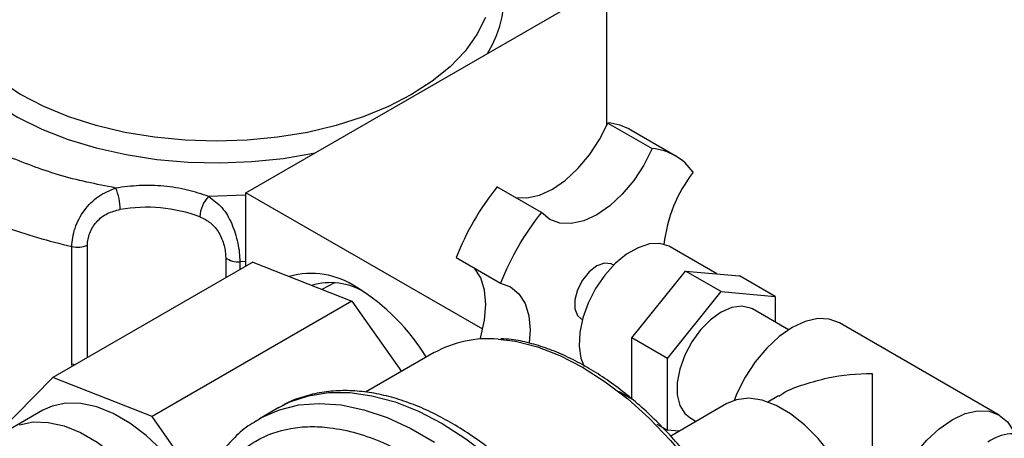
# Model space of a CAD drawing. Header units: inches. Extents: x 4 to 194, y 4 to 148.
# Tile 45 of 88: x 161.67 to 171.75, y 57.67 to 61.96. Entities that reach past the tile are written whole.
import ezdxf

# ---------------------------------------------------------------- set-up
doc = ezdxf.new("R2010")
doc.units = ezdxf.units.IN
doc.header["$LTSCALE"] = 18
doc.header["$MEASUREMENT"] = 0
doc.layers.add('SLD-DEFPOINTS', color=7, linetype='Continuous')
doc.layers.add('TEXT', color=140, linetype='Continuous', lineweight=25)
doc.dimstyles.new('SLDDIMSTYLE3', dxfattribs={"dimtxt": 0.18, "dimasz": 2.34, "dimexe": 0, "dimexo": 0.0625, "dimgap": 0, "dimtad": 0, "dimtih": 1, "dimtoh": 1, "dimdec": 0, "dimrnd": 1e-09, "dimzin": 0, "dimdsep": 46, "dimtxsty": 'Standard', "dimsah": 1, "dimcen": 0.09, "dimadec": 0, "dimazin": 0, "dimtfac": 2.34, "dimtdec": 0, "dimtofl": 0, "dimtmove": 0, "dimatfit": 3, "dimfxl": 0, "dimfrac": 2, "dimtolj": 1, "dimtzin": 0, "dimarcsym": 0})

msp = doc.modelspace()

# ---------------------------------------------------------------- linework, layer by layer
for p, q in [((167.676, 69.439), (167.676, 60.873)), ((163.985, 60.187), (167.676, 62.317)), ((167.688, 60.901), (168.143, 60.639)), ((168.379, 60.566), (167.925, 60.828)), ((163.976, 60.163), (163.605, 60.148)), ((163.985, 59.435), (163.985, 60.187)), ((166.408, 58.788), (163.985, 60.187)), ((167.009, 59.984), (166.554, 60.247)), ((162.203, 58.434), (162.203, 59.637)), ((162.363, 58.498), (162.363, 59.651)), ((168.805, 59.356), (168.325, 59.632)), ((164.054, 59.475), (162.009, 58.294)), ((163.778, 59.522), (163.778, 59.315)), ((163.985, 59.482), (163.922, 59.48)), ((163.922, 59.48), (163.922, 59.398)), ((164.054, 59.475), (165.07, 59.075)), ((166.136, 59.523), (166.591, 59.26)), ((167.75, 59.445), (167.737, 59.453)), ((167.934, 58.699), (168.485, 59.384)), ((168.849, 59.174), (168.485, 59.384)), ((168.485, 59.384), (169.036, 59.335)), ((164.89, 59.264), (164.761, 59.197)), ((169.4, 59.125), (169.036, 59.335)), ((168.298, 58.489), (168.849, 59.174)), ((168.849, 59.174), (169.4, 59.125)), ((165.07, 59.075), (163.025, 57.894)), ((165.07, 59.075), (165.578, 58.356)), ((169.4, 59.125), (169.4, 58.863)), ((169.538, 58.784), (169.17, 58.996)), ((167.415, 58.896), (167.428, 58.888)), ((171.695, 57.91), (170.058, 58.855)), ((168.298, 58.489), (167.934, 58.699)), ((167.934, 58.074), (167.934, 58.699)), ((165.913, 58.55), (165.209, 58.143)), ((168.298, 57.754), (168.298, 58.489)), ((162.207, 58.408), (162.203, 58.434)), ((162.009, 58.294), (161.405, 57.681)), ((163.025, 57.894), (162.009, 58.294)), ((167.805, 58.151), (167.934, 58.077)), ((169.435, 58.106), (169.326, 58.043)), ((161.907, 57.959), (161.573, 57.766)), ((164.323, 57.988), (164.123, 57.872)), ((164.323, 57.988), (164.342, 57.998)), ((168.907, 58.027), (168.332, 57.695)), ((163.537, 57.169), (163.025, 57.894)), ((164.09, 57.852), (164.123, 57.872)), ((168.527, 57.883), (168.592, 57.845)), ((168.189, 57.816), (168.298, 57.754)), ((168.416, 57.743), (168.298, 57.754)), ((168.317, 57.686), (168.316, 57.686))]:
    msp.add_line(p, q)
at = {"flags": 128}
for points in [[(160.725, 62.129), (160.756, 61.942), (160.823, 61.758), (160.925, 61.579), (161.059, 61.408), (161.226, 61.246), (161.423, 61.096), (161.647, 60.96), (161.895, 60.838), (162.166, 60.733), (162.454, 60.646), (162.758, 60.578), (163.073, 60.529), (163.395, 60.501), (163.72, 60.493), (164.045, 60.506), (164.366, 60.539), (164.678, 60.593), (164.694, 60.596)], [(165.891, 61.329), (165.679, 61.192), (165.443, 61.07), (165.184, 60.964), (164.907, 60.875), (164.614, 60.805), (164.309, 60.755), (163.996, 60.724), (163.679, 60.714), (163.363, 60.724), (163.05, 60.755), (162.745, 60.805), (162.452, 60.875), (162.174, 60.964), (161.916, 61.07), (161.679, 61.192), (161.468, 61.329), (161.284, 61.478), (161.131, 61.638), (161.01, 61.807), (160.922, 61.983)], [(166.437, 61.983), (166.349, 61.807), (166.228, 61.638), (166.074, 61.478), (165.891, 61.329)], [(166.743, 60.138), (166.86, 60.133), (166.988, 60.162), (167.121, 60.224), (167.254, 60.316), (167.382, 60.435), (167.5, 60.575), (167.604, 60.733), (167.688, 60.901)], [(168.143, 60.639), (168.058, 60.47), (167.955, 60.313), (167.837, 60.172), (167.709, 60.053), (167.576, 59.962), (167.443, 59.9), (167.315, 59.871), (167.197, 59.876), (167.094, 59.914), (167.009, 59.984)], [(168.325, 59.632), (168.315, 59.638), (168.221, 59.666), (168.114, 59.662), (167.999, 59.624), (167.881, 59.556), (167.765, 59.461), (167.658, 59.342), (167.564, 59.205), (167.488, 59.057), (167.433, 58.905), (167.401, 58.755), (167.395, 58.616), (167.414, 58.492), (167.448, 58.408)], [(167.737, 59.453), (167.722, 59.46), (167.654, 59.466), (167.576, 59.437), (167.498, 59.376), (167.43, 59.291), (167.379, 59.192), (167.352, 59.09), (167.352, 58.999), (167.379, 58.929), (167.415, 58.896)], [(166.381, 58.689), (166.388, 58.712), (166.426, 58.882), (166.44, 59.043), (166.426, 59.189), (166.388, 59.314), (166.325, 59.414), (166.325, 59.414)], [(166.591, 59.26), (166.694, 59.222), (166.779, 59.152), (166.842, 59.052), (166.881, 58.927), (166.894, 58.781), (166.885, 58.648)], [(169.17, 58.996), (169.15, 59.006), (169.06, 59.026), (168.958, 59.012), (168.849, 58.964), (168.74, 58.886), (168.637, 58.782), (168.547, 58.658), (168.475, 58.522), (168.424, 58.38), (168.397, 58.242), (168.397, 58.116), (168.424, 58.008), (168.475, 57.925), (168.527, 57.883)], [(170.058, 58.855), (169.955, 58.893), (169.837, 58.898), (169.709, 58.869), (169.576, 58.807), (169.443, 58.715), (169.315, 58.596), (169.197, 58.455), (169.094, 58.298), (169.009, 58.13), (168.981, 58.06)], [(166.565, 58.688), (166.745, 58.665), (166.969, 58.608), (167.198, 58.519), (167.43, 58.399), (167.662, 58.251), (167.892, 58.075), (168.116, 57.874), (168.331, 57.65), (168.537, 57.406), (168.729, 57.145), (168.906, 56.869), (169.066, 56.582), (169.206, 56.287), (169.326, 55.988), (169.424, 55.688), (169.498, 55.391), (169.548, 55.1), (169.573, 54.819), (169.573, 54.551), (169.548, 54.299), (169.498, 54.065), (169.424, 53.854), (169.398, 53.797)], [(162.203, 58.434), (162.223, 58.431), (162.242, 58.429)], [(164.342, 57.998), (164.434, 58.044), (164.624, 58.108), (164.83, 58.14), (165.047, 58.14), (165.275, 58.108), (165.511, 58.044), (165.751, 57.948), (165.994, 57.822)], [(170.064, 56.022), (170.125, 56.066), (170.206, 56.161), (170.263, 56.283), (170.296, 56.43), (170.303, 56.595), (170.283, 56.774), (170.238, 56.962), (170.168, 57.151), (170.077, 57.336), (169.966, 57.511), (169.84, 57.671), (169.703, 57.81), (169.558, 57.923), (169.412, 58.008), (169.267, 58.061), (169.13, 58.081), (169.004, 58.067), (168.907, 58.027)], [(163.503, 57.053), (163.422, 57.183), (163.281, 57.375), (163.128, 57.548), (162.965, 57.7), (162.797, 57.827), (162.627, 57.925), (162.459, 57.993), (162.296, 58.029), (162.143, 58.032), (162.002, 58.002), (161.907, 57.959)], [(164.123, 57.872), (164.144, 57.884), (164.327, 57.964), (164.525, 58.013), (164.737, 58.029), (164.96, 58.013), (165.192, 57.964), (165.43, 57.884), (165.672, 57.773), (165.916, 57.633)], [(170.972, 56.199), (170.952, 56.197), (170.834, 56.201), (170.73, 56.24), (170.646, 56.31), (170.583, 56.41), (170.544, 56.535), (170.531, 56.681), (170.544, 56.842), (170.583, 57.012), (170.646, 57.185), (170.73, 57.353), (170.834, 57.511), (170.952, 57.652), (171.079, 57.77), (171.212, 57.862), (171.346, 57.924), (171.473, 57.953), (171.591, 57.948), (171.695, 57.91), (171.779, 57.84), (171.842, 57.74), (171.85, 57.721)], [(161.668, 57.809), (161.808, 57.839), (161.962, 57.835), (162.124, 57.799), (162.292, 57.732), (162.463, 57.633), (162.631, 57.507), (162.793, 57.355), (162.947, 57.182), (163.087, 56.99), (163.212, 56.784), (163.318, 56.569), (163.393, 56.379)], [(165.994, 57.822), (166.237, 57.667), (166.478, 57.485), (166.713, 57.278), (166.941, 57.047), (167.158, 56.796), (167.364, 56.527), (167.554, 56.242), (167.729, 55.945), (167.885, 55.639), (168.021, 55.328), (168.135, 55.014), (168.227, 54.7), (168.295, 54.391), (168.338, 54.09), (168.357, 53.799), (168.351, 53.521), (168.319, 53.261), (168.264, 53.019), (168.184, 52.8), (168.08, 52.605), (167.955, 52.437), (167.809, 52.296), (167.698, 52.217)]]:
    msp.add_lwpolyline(points, dxfattribs=at)
for centre, radius, start, end in [((165.514, 62.209), 1.115, 327.7519, 49.9222), ((167.643, 60.334), 0.569, 60.3352, 85.4751), ((168.101, 60.083), 0.557, 34.32, 85.6693), ((169.762, 59.482), 1.51, 142.6813, 173.294), ((162.133, 60.013), 0.565, 0.1452, 23.11), ((168.696, 58.527), 2.746, 141.2464, 158.7538), ((163.814, 59.933), 0.3, 134.1854, 178.6313), ((162.968, 58.469), 1.569, 69.631, 99.9206), ((169.151, 58.265), 2.746, 141.2461, 158.7539), ((163.43, 65.094), 5.593, 249.8904, 257.3279), ((162.261, 59.888), 0.258, 256.9461, 293.2194), ((163.906, 59.692), 0.213, 233.098, 274.4427), ((164.654, 58.532), 0.828, 55.635, 105.9441), ((164.85, 58.591), 0.675, 59.0184, 106.615), ((163.96, 57.349), 2.199, 31.5231, 58.1062), ((166.468, 57.545), 1.147, 85.1374, 118.9101), ((171.851, 57.247), 0.472, 65.6929, 125.6176)]:
    msp.add_arc(centre, radius, start, end)
for points, knots in [([(162.652, 60.235), (162.455, 60.274), (162.071, 60.351), (161.707, 60.495), (161.53, 60.565)], [0, 0, 0, 0, 0.513909, 1, 1, 1, 1]), ([(163.605, 60.148), (163.533, 60.172), (163.384, 60.223), (163.144, 60.258), (162.896, 60.267), (162.733, 60.245), (162.652, 60.235)], [0, 0, 0, 0, 0.234409, 0.488518, 0.748664, 1, 1, 1, 1]), ([(162.203, 59.637), (162.205, 59.667), (162.209, 59.73), (162.235, 59.825), (162.275, 59.919), (162.347, 60.036), (162.467, 60.16), (162.591, 60.21), (162.652, 60.235)], [0, 0, 0, 0, 0.114743, 0.237211, 0.368735, 0.498088, 0.754663, 1, 1, 1, 1]), ([(163.605, 60.148), (163.652, 60.113), (163.752, 60.039), (163.83, 59.898), (163.877, 59.772), (163.902, 59.673), (163.919, 59.575), (163.921, 59.511), (163.922, 59.48)], [0, 0, 0, 0, 0.227051, 0.479937, 0.612825, 0.750298, 0.879618, 1, 1, 1, 1]), ([(162.363, 59.651), (162.364, 59.671), (162.367, 59.713), (162.386, 59.775), (162.415, 59.835), (162.456, 59.891), (162.507, 59.938), (162.585, 59.988), (162.653, 60.004), (162.697, 60.015)], [0, 0, 0, 0, 0.1117207, 0.2321387, 0.3585854, 0.4878886, 0.6143618, 0.7461089, 1, 1, 1, 1]), ([(163.514, 59.94), (163.552, 59.922), (163.61, 59.893), (163.672, 59.831), (163.711, 59.775), (163.741, 59.714), (163.762, 59.648), (163.775, 59.584), (163.777, 59.542), (163.778, 59.522)], [0, 0, 0, 0, 0.238359, 0.367064, 0.494219, 0.626887, 0.758744, 0.884763, 1, 1, 1, 1]), ([(168.976, 56.814), (168.921, 56.906), (168.844, 57.034), (168.72, 57.216), (168.61, 57.365), (168.474, 57.536), (168.326, 57.705), (168.166, 57.87), (167.996, 58.026), (167.819, 58.171), (167.637, 58.302), (167.452, 58.416), (167.264, 58.513), (167.076, 58.592), (166.889, 58.649), (166.728, 58.684), (166.629, 58.69), (166.594, 58.692)], [0, 0, 0, 0, 0.102025, 0.142832, 0.210022, 0.278684, 0.350895, 0.424392, 0.498044, 0.570921, 0.642335, 0.711786, 0.778941, 0.843632, 0.905832, 0.965691, 1, 1, 1, 1]), ([(169.439, 58.101), (169.452, 58.111), (169.529, 58.169), (169.703, 58.227), (170.004, 58.314), (170.241, 58.334), (170.394, 58.335), (170.394, 58.335)], [0, 0, 0, 0, 0.049771, 0.289583, 0.541204, 0.998014, 1, 1, 1, 1]), ([(170.394, 58.335), (170.394, 58.334), (170.394, 58.268), (170.394, 58.12), (170.394, 57.91), (170.394, 57.699), (170.393, 57.461), (170.393, 57.201), (170.393, 56.956), (170.392, 56.758), (170.391, 56.609), (170.392, 56.502), (170.39, 56.455), (170.389, 56.444)], [0, 0, 0, 0, 0.000604, 0.105728, 0.234357, 0.332752, 0.441517, 0.610906, 0.745136, 0.8309, 0.925322, 0.981794, 1, 1, 1, 1]), ([(167.7, 52.223), (167.727, 52.238), (167.813, 52.289), (167.935, 52.401), (168.066, 52.554), (168.174, 52.726), (168.262, 52.916), (168.331, 53.125), (168.379, 53.349), (168.406, 53.586), (168.414, 53.834), (168.401, 54.091), (168.369, 54.354), (168.319, 54.62), (168.251, 54.885), (168.17, 55.143), (168.081, 55.381), (167.993, 55.587), (167.904, 55.776), (167.818, 55.941), (167.703, 56.148), (167.594, 56.325), (167.465, 56.516), (167.35, 56.673), (167.208, 56.854), (167.053, 57.033), (166.885, 57.209), (166.707, 57.377), (166.521, 57.535), (166.328, 57.678), (166.131, 57.806), (165.931, 57.917), (165.729, 58.009), (165.526, 58.08), (165.325, 58.131), (165.125, 58.158), (164.929, 58.163), (164.737, 58.142), (164.552, 58.094), (164.42, 58.045), (164.355, 58.004), (164.345, 57.997)], [0, 0, 0, 0, 0.0109626, 0.0352853, 0.0582635, 0.0820342, 0.1067796, 0.1326148, 0.159599, 0.1877468, 0.2170285, 0.2473649, 0.2786401, 0.3106651, 0.3431338, 0.3754847, 0.4063622, 0.4330345, 0.454726, 0.480435, 0.4988891, 0.5383348, 0.55422, 0.5803896, 0.6071923, 0.6354527, 0.6643046, 0.6933235, 0.7221603, 0.7505557, 0.7783196, 0.805322, 0.8314878, 0.8567869, 0.8812426, 0.9049312, 0.9279839, 0.9505935, 0.9730237, 0.9956212, 1, 1, 1, 1]), ([(164.088, 57.847), (164.061, 57.831), (163.975, 57.781), (163.853, 57.668), (163.722, 57.516), (163.614, 57.344), (163.526, 57.153), (163.457, 56.944), (163.409, 56.72), (163.382, 56.483), (163.374, 56.235), (163.387, 55.979), (163.419, 55.716), (163.469, 55.45), (163.537, 55.185), (163.618, 54.927), (163.707, 54.689), (163.795, 54.483), (163.884, 54.293), (163.969, 54.128), (164.031, 54.019), (164.057, 53.974)], [0, 0, 0, 0, 0.021974, 0.070728, 0.116786, 0.164434, 0.214035, 0.26582, 0.319909, 0.37633, 0.435024, 0.495832, 0.558521, 0.622714, 0.687796, 0.752642, 0.814534, 0.867998, 0.911477, 0.96301, 1, 1, 1, 1]), ([(165.667, 52.321), (165.575, 52.378), (165.383, 52.497), (165.108, 52.719), (164.857, 52.957), (164.634, 53.204), (164.438, 53.45), (164.253, 53.712), (164.026, 54.08), (163.833, 54.465), (163.679, 54.859), (163.577, 55.176), (163.495, 55.512), (163.442, 55.861), (163.425, 56.188), (163.44, 56.496), (163.491, 56.786), (163.572, 57.034), (163.675, 57.238), (163.79, 57.4), (163.926, 57.538), (164.135, 57.685), (164.381, 57.772), (164.641, 57.796), (164.869, 57.783), (165.124, 57.729), (165.401, 57.629), (165.577, 57.534), (165.667, 57.486)], [0, 0, 0, 0, 0.040662, 0.08489, 0.13246, 0.170855, 0.210048, 0.250645, 0.291525, 0.372966, 0.412167, 0.450556, 0.498135, 0.542364, 0.583025, 0.621291, 0.658138, 0.693338, 0.719161, 0.74374, 0.767925, 0.791612, 0.839299, 0.86388, 0.889696, 0.924897, 0.961741, 1, 1, 1, 1])]:
    msp.add_open_spline(points, degree=3, knots=knots)
at = {"layer": 'SLD-DEFPOINTS'}
msp.add_circle((174.606, 57.833), 17.997, dxfattribs=at)

# ---------------------------------------------------------------- leaders
at = {"layer": 'TEXT'}
for points in [[(175.494, 60.262), (158.75, 42.36), (148.245, 42.36)], [(180.211, 60.057), (158.75, 42.36), (148.245, 42.36)]]:
    msp.add_leader(points, dimstyle='SLDDIMSTYLE3', dxfattribs=at)

doc.saveas('drawing.dxf')
